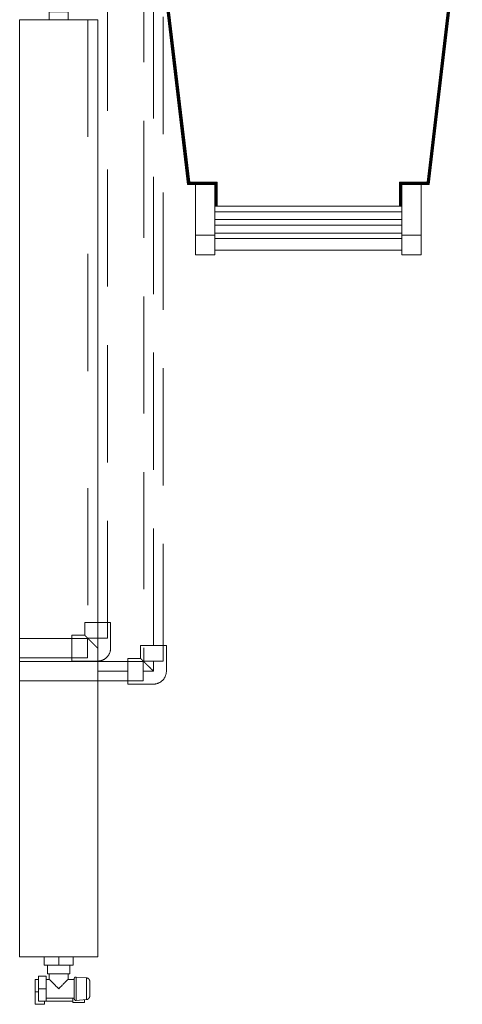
# Model space of a CAD drawing. Header units: millimetres. Extents: x -15837 to 20337, y 4737 to 43412.
# Tile 14 of 85: x 8901 to 9469, y 35956 to 37217. Entities that reach past the tile are written whole.
import ezdxf

# ---------------------------------------------------------------- set-up
doc = ezdxf.new("R2010")
doc.units = ezdxf.units.MM
doc.linetypes.add('ADSK_Скрыто', pattern=[300, 150, -150])
doc.linetypes.add('ADSK_Штриховая_ш3 п1_5', pattern=[225, 150, -75])
for name, color, linetype, lineweight in [('A-DETL-____-HDLN', 90, 'ADSK_Скрыто', 9), ('A-DETL-____-MBND', 5, 'ADSK_Штриховая_ш3 п1_5', 20), ('I-FURN-____-OTLN', 30, 'Continuous', 20), ('M-EQPM-____-OTLN', 50, 'Continuous', 20)]:
    doc.layers.add(name, color=color, linetype=linetype, lineweight=lineweight)

# ---------------------------------------------------------------- blocks, each defined once
blk = doc.blocks.new('Прямая форма - 83 new-611926-В_Этаж 03_Водопровод')
at = {"layer": 'I-FURN-____-OTLN', "color": 253}
for p, q in [((-154.7, -1230.7), (-197.3, -873.1)), ((-154.6, -1230.5), (-197.1, -873.1)), ((-154.2, -1230.1), (-196.7, -873)), ((-153.7, -1229.5), (-196.2, -873)), ((-153.1, -1228.9), (-195.5, -873)), ((-152.4, -1228.1), (-194.7, -872.9)), ((-152.1, -1227.7), (-194.3, -872.9)), ((194.3, -872.9), (152.1, -1227.7)), ((194.7, -872.9), (152.4, -1228.1)), ((195.5, -873), (153.1, -1228.9)), ((196.2, -873), (153.7, -1229.5)), ((196.7, -873), (154.2, -1230.1)), ((197.1, -873.1), (154.6, -1230.5)), ((197.3, -873.1), (154.7, -1230.7)), ((-154.7, -1230.7), (-154.8, -1230.7)), ((-154.6, -1230.5), (-154.7, -1230.7)), ((-144.7, -1230.7), (-154.7, -1230.7)), ((-154.2, -1230.1), (-154.6, -1230.5)), ((-119.5, -1230.5), (-154.6, -1230.5)), ((-153.7, -1229.5), (-154.2, -1230.1)), ((-119.1, -1230.1), (-154.2, -1230.1)), ((-153.1, -1228.9), (-153.7, -1229.5)), ((-118.5, -1229.5), (-153.7, -1229.5)), ((-152.4, -1228.1), (-153.1, -1228.9)), ((-117.8, -1228.9), (-153.1, -1228.9)), ((-152.1, -1227.7), (-152.4, -1228.1)), ((-117.1, -1228.1), (-152.4, -1228.1)), ((-116.7, -1227.7), (-152.1, -1227.7)), ((-144.7, -1295.7), (-144.7, -1230.7)), ((-144.7, -1230.7), (-119.7, -1230.7)), ((-119.5, -1230.5), (-119.7, -1230.7)), ((-119.7, -1230.7), (-119.7, -1295.7)), ((-119.7, -1230.7), (-119.7, -1230.7)), ((-119.1, -1230.1), (-119.5, -1230.5)), ((-119.5, -1258.5), (-119.5, -1230.5)), ((-118.5, -1229.5), (-119.1, -1230.1)), ((-119.1, -1258.5), (-119.1, -1230.1)), ((-117.8, -1228.9), (-118.5, -1229.5)), ((-118.5, -1258.5), (-118.5, -1229.5)), ((-117.1, -1228.1), (-117.8, -1228.9)), ((-117.8, -1258.5), (-117.8, -1228.9)), ((-116.7, -1227.7), (-117.1, -1228.1)), ((-117.1, -1258.5), (-117.1, -1228.1)), ((-116.7, -1258.5), (-116.7, -1227.7)), ((152.1, -1227.7), (116.7, -1227.7)), ((116.7, -1227.7), (117.1, -1228.1)), ((116.7, -1227.7), (116.7, -1258.5)), ((152.4, -1228.1), (117.1, -1228.1)), ((117.1, -1228.1), (117.8, -1228.9)), ((117.1, -1228.1), (117.1, -1258.5)), ((153.1, -1228.9), (117.8, -1228.9)), ((117.8, -1228.9), (118.5, -1229.5)), ((117.8, -1228.9), (117.8, -1258.5)), ((153.7, -1229.5), (118.5, -1229.5)), ((118.5, -1229.5), (119.1, -1230.1)), ((118.5, -1229.5), (118.5, -1258.5)), ((154.2, -1230.1), (119.1, -1230.1)), ((119.1, -1230.1), (119.5, -1230.5)), ((119.1, -1230.1), (119.1, -1258.5)), ((154.6, -1230.5), (119.5, -1230.5)), ((119.5, -1230.5), (119.7, -1230.7)), ((119.5, -1230.5), (119.5, -1258.5)), ((119.7, -1295.7), (119.7, -1230.7)), ((119.7, -1230.7), (144.7, -1230.7)), ((119.7, -1230.7), (119.7, -1230.7)), ((144.7, -1230.7), (144.7, -1295.7)), ((154.7, -1230.7), (144.7, -1230.7)), ((152.1, -1227.7), (152.4, -1228.1)), ((152.4, -1228.1), (153.1, -1228.9)), ((153.1, -1228.9), (153.7, -1229.5)), ((153.7, -1229.5), (154.2, -1230.1)), ((154.2, -1230.1), (154.6, -1230.5)), ((154.6, -1230.5), (154.7, -1230.7)), ((154.7, -1230.7), (154.8, -1230.7)), ((-119.7, -1258.5), (119.7, -1258.5)), ((-119.7, -1265.6), (119.7, -1265.6)), ((-119.7, -1275.6), (119.7, -1275.6)), ((-119.7, -1282.8), (119.7, -1282.8)), ((-144.7, -1320.7), (-144.7, -1295.7)), ((-144.7, -1295.7), (-119.7, -1295.7)), ((-119.7, -1292.8), (119.7, -1292.8)), ((-119.7, -1295.7), (-119.7, -1320.7)), ((119.7, -1320.7), (119.7, -1295.7)), ((119.7, -1295.7), (144.7, -1295.7)), ((144.7, -1295.7), (144.7, -1320.7)), ((-119.7, -1299.9), (119.7, -1299.9)), ((-144.7, -1320.7), (-119.7, -1320.7)), ((119.7, -1314.8), (-119.7, -1314.8)), ((119.7, -1320.7), (144.7, -1320.7))]:
    blk.add_line(p, q, dxfattribs=at)
blk = doc.blocks.new('Прямая форма - FU - 052-611927-В_Этаж 03_Водопровод')
blk.add_blockref('Прямая форма - 83 new-611926-В_Этаж 03_Водопровод', (0, 0))
blk = doc.blocks.new('83 new_ifc_RVT-1-В_Этаж 03_Водопровод')
at = {"layer": 'I-FURN-____-OTLN', "color": 253, "lineweight": 20}
blk.add_blockref('Прямая форма - FU - 052-611927-В_Этаж 03_Водопровод', (21510.3, 38236.4), dxfattribs=at)
blk = doc.blocks.new('ADSK_Полипропилен_Отвод - Универсальный-V33-В_Этаж 03_Водопровод')
at = {"layer": 'A-DETL-____-MBND', "color": 220}
for p, q in [((-16.5, 33), (-16.5, 16.5)), ((16.5, 33), (-16.5, 33)), ((16.5, 0), (16.5, 33)), ((-16.5, 16.5), (-33, 16.5)), ((-33, 16.5), (-33, -16.5)), ((-33, -16.5), (0, -16.5))]:
    blk.add_line(p, q, dxfattribs=at)
at = {"layer": 'A-DETL-____-MBND', "color": 220, "flags": 128}
blk.add_lwpolyline([(0, -16.5), (0.7, -16.5), (1.3, -16.4), (2, -16.4), (2.6, -16.3), (3.3, -16.2), (3.9, -16), (4.6, -15.9), (5.2, -15.7), (5.8, -15.4), (6.4, -15.2), (7, -14.9), (7.6, -14.6), (8.2, -14.3), (8.8, -14), (9.3, -13.6), (9.9, -13.2), (10.4, -12.8), (10.9, -12.4), (11.4, -12), (11.8, -11.5), (12.3, -11), (12.7, -10.5), (13.1, -10), (13.5, -9.5), (13.9, -8.9), (14.2, -8.4), (14.6, -7.8), (14.9, -7.2), (15.1, -6.6), (15.4, -6), (15.6, -5.4), (15.8, -4.7), (16, -4.1), (16.1, -3.5), (16.3, -2.8), (16.4, -2.2), (16.4, -1.5), (16.5, -0.8), (16.5, -0.2), (16.5, 0)], dxfattribs=at)
at = {"layer": 'A-DETL-____-MBND', "color": 220}
blk.add_open_spline([(0, 0), (-1.1, 1.1), (-3.2, 3.2), (-5.8, 5.8), (-7.5, 7.5), (-8.5, 8.5), (-9.2, 9.2), (-10, 10), (-10.7, 10.7), (-11.3, 11.3), (-12, 12), (-12.6, 12.6), (-13.2, 13.2), (-13.8, 13.8), (-14.3, 14.3), (-14.8, 14.8), (-15.2, 15.2), (-15.6, 15.6), (-15.9, 15.9), (-16.2, 16.2), (-16.4, 16.4), (-16.5, 16.5), (-16.5, 16.5)], degree=3, knots=[0, 0, 0, 0, 0.142857, 0.285714, 0.357143, 0.392857, 0.428571, 0.464286, 0.5, 0.535714, 0.571429, 0.607143, 0.642857, 0.678571, 0.714286, 0.75, 0.785714, 0.821429, 0.857143, 0.892857, 0.928571, 1, 1, 1, 1], dxfattribs=at)
blk = doc.blocks.new('ADSK_Радиатор универсальный_Боковое подключение_Клапаны - Радиатор 600х1200-1669056-В_Этаж 03_Водопровод')
at = {"layer": 'A-DETL-____-HDLN', "flags": 128}
for points in [[(-654, 0), (-654, 0), (-654, 0), (-653.9, 0), (-653.8, 0)], [(-653.8, 0), (-653.9, 0), (-653.9, 0), (-654, 0), (-654, 0), (-654, 0)], [(-628, 0), (-628, 0), (-628, 0), (-628.1, 0), (-628.2, 0), (-628.3, 0)], [(-628.2, 0), (-628.1, 0), (-628.1, 0), (-628, 0), (-628, 0), (-628, 0)], [(-649.8, -20), (-649.9, -20), (-649.9, -20), (-650, -20), (-650, -20), (-650, -20), (-650, -20)], [(-650, -20), (-650, -20), (-650, -20), (-649.9, -20), (-649.9, -20), (-649.8, -20), (-649.7, -20)], [(-632, -20), (-632, -20), (-632, -20), (-632.1, -20), (-632.1, -20), (-632.2, -20), (-632.3, -20)], [(-632.3, -20), (-632.2, -20), (-632.1, -20), (-632.1, -20), (-632, -20), (-632, -20), (-632, -20), (-632, -20)]]:
    blk.add_lwpolyline(points, dxfattribs=at)
at = {"layer": 'M-EQPM-____-OTLN'}
for p, q in [((600, 70), (-600, 70)), ((-600, 70), (-600, -30)), ((-600, 70), (600, 70)), ((-600, -30), (-600, 70)), ((600, -30), (600, 70)), ((600, 70), (600, -30)), ((-661, 50), (-645, 50)), ((-661, 38), (-661, 50)), ((-657, 38), (-661, 38)), ((-657, 46), (-641, 46)), ((-657, 36), (-657, 46)), ((-645, 50), (-629, 50)), ((-645, 50), (-645, 46)), ((-641, 46), (-625, 46)), ((-641, 46), (-641, 36)), ((-629, 46), (-629, 50)), ((-625, 36), (-625, 46)), ((-611, 20), (-611, 38.5)), ((-600, 38.5), (-611, 38.5)), ((-657, 36), (-657, 2)), ((-641, 36), (-657, 36)), ((-653, 36), (-653, 0)), ((-625, 36), (-641, 36)), ((-629, 32), (-629, 36)), ((-622, 32), (-629, 32)), ((-611, 34.5), (-622, 34.5)), ((-622, 34.5), (-622, 5.5)), ((610, 32), (600, 32)), ((610, 30.9), (610, 32)), ((610, 30.8), (610, 29.9)), ((610, 30.8), (615, 30.8)), ((615, 29.9), (610, 29.9)), ((610, 21.1), (610, 29.8)), ((617, 30.8), (615, 30.8)), ((615, 29.9), (615, 30.8)), ((615, 29.9), (615, 20.9)), ((617, 30.5), (617, 30.8)), ((617, 9.2), (617, 30.8)), ((-611, 1.5), (-611, 20)), ((-600, 20), (-611, 20)), ((610, 20.9), (610, 19.1)), ((610, 20.9), (615, 20.9)), ((615, 19.1), (610, 19.1)), ((610, 10.2), (610, 18.9)), ((615, 19.1), (615, 20.9)), ((615, 19.1), (615, 10.1)), ((617, 22.5), (622, 22.5)), ((617, 17.5), (622, 17.5)), ((622, 17.5), (622, 22.5)), ((-658.5, 2), (-658.5, -13)), ((-653, 2), (-658.5, 2)), ((-653, 0), (-629, 0)), ((-629, 0), (-629, 8)), ((-629, 8), (-622, 8)), ((-622, 5.5), (-611, 5.5)), ((-600, 1.5), (-611, 1.5)), ((600, 8), (610, 8)), ((610, 10.1), (610, 9.2)), ((610, 10.1), (615, 10.1)), ((615, 9.2), (610, 9.2)), ((610, 8), (610, 9.1)), ((615, 9.2), (615, 10.1)), ((615, 9.2), (617, 9.2)), ((617, 9.2), (617, 9.5)), ((-656, -2.3), (-654.9, -15.8)), ((-656, -2.3), (-626, -2.3)), ((-627.1, -15.8), (-626, -2.3)), ((-658.5, -13), (-655.2, -13)), ((-654.9, -15.8), (-627.1, -15.8)), ((-600, -30), (600, -30)), ((600, -30), (-600, -30))]:
    blk.add_line(p, q, dxfattribs=at)
at = {"layer": 'M-EQPM-____-OTLN', "flags": 128}
for points in [[(615, 30.8), (615.5, 30.7), (616, 30.6)], [(617, 29.9), (617.8, 29), (618.6, 27.5), (619.6, 24.3), (619.8, 22.5)], [(617, 10.1), (617.8, 11), (618.6, 12.5), (619.6, 15.7), (619.8, 17.5)], [(615, 9.2), (615.5, 9.3), (616, 9.4)], [(-656, -2.3), (-656, -2.3), (-656, -2.2), (-656, -2.1), (-656, -2), (-656, -1.9), (-656, -1.9), (-656, -1.8), (-656, -1.7), (-656, -1.6), (-655.9, -1.5), (-655.9, -1.5), (-655.9, -1.4), (-655.9, -1.3), (-655.9, -1.2), (-655.8, -1.2), (-655.8, -1.1), (-655.7, -1), (-655.7, -1), (-655.7, -0.9), (-655.6, -0.8), (-655.6, -0.8), (-655.5, -0.7), (-655.5, -0.6), (-655.4, -0.6), (-655.4, -0.5), (-655.3, -0.5), (-655.2, -0.4), (-655.2, -0.4), (-655.1, -0.3), (-655, -0.3), (-655, -0.2), (-654.9, -0.2), (-654.8, -0.2), (-654.7, -0.1), (-654.7, -0.1), (-654.6, -0.1), (-654.5, -0.1), (-654.4, 0), (-654.4, 0), (-654.3, 0), (-654.2, 0), (-654.1, 0), (-654, 0), (-654, 0)], [(-654, 0), (-654, 0), (-654, 0), (-653.9, 0), (-653.8, 0), (-653.7, 0), (-653.6, 0), (-653.5, 0), (-653.3, 0), (-653.2, 0), (-653, 0), (-652.8, 0), (-652.5, 0), (-652.3, 0), (-652, 0), (-651.7, 0)], [(-628, 0), (-628, 0), (-628, 0), (-628.1, 0), (-628.2, 0), (-628.3, 0), (-628.4, 0), (-628.5, 0), (-628.7, 0), (-628.8, 0), (-629, 0), (-629.2, 0), (-629.5, 0), (-629.7, 0), (-630, 0), (-630.3, 0), (-630.6, 0), (-630.9, 0), (-631.2, 0), (-631.6, 0), (-631.9, 0), (-632.3, 0), (-632.7, 0), (-633.1, 0), (-633.5, 0), (-634, 0), (-634.4, 0), (-634.9, 0), (-635.3, 0), (-635.8, 0), (-636.3, 0), (-636.8, 0), (-637.3, 0), (-637.8, 0), (-638.3, 0), (-638.8, 0), (-639.3, 0), (-639.8, 0), (-640.3, 0), (-640.9, 0), (-641.4, 0), (-641.9, 0), (-642.4, 0), (-642.9, 0), (-643.4, 0), (-644, 0), (-644.5, 0), (-645, 0), (-645.4, 0), (-645.9, 0), (-646.4, 0), (-646.9, 0), (-647.3, 0), (-647.8, 0), (-648.2, 0), (-648.7, 0), (-649.1, 0), (-649.5, 0), (-649.9, 0), (-650.2, 0), (-650.6, 0), (-650.9, 0), (-651.3, 0), (-651.6, 0), (-651.9, 0), (-652.1, 0), (-652.4, 0), (-652.6, 0), (-652.9, 0), (-653.1, 0), (-653.2, 0), (-653.4, 0), (-653.6, 0), (-653.7, 0), (-653.8, 0), (-653.9, 0), (-653.9, 0), (-654, 0), (-654, 0), (-654, 0)], [(-630.4, 0), (-630.1, 0), (-629.9, 0), (-629.6, 0), (-629.4, 0), (-629.1, 0), (-628.9, 0), (-628.8, 0), (-628.6, 0), (-628.4, 0), (-628.3, 0), (-628.2, 0), (-628.1, 0), (-628.1, 0), (-628, 0), (-628, 0), (-628, 0)], [(-628, 0), (-627.9, 0), (-627.8, 0), (-627.8, 0), (-627.7, 0), (-627.6, 0), (-627.5, -0.1), (-627.4, -0.1), (-627.4, -0.1), (-627.3, -0.1), (-627.2, -0.2), (-627.1, -0.2), (-627.1, -0.2), (-627, -0.3), (-626.9, -0.3), (-626.9, -0.3), (-626.8, -0.4), (-626.7, -0.4), (-626.7, -0.5), (-626.6, -0.6), (-626.6, -0.6), (-626.5, -0.7), (-626.5, -0.7), (-626.4, -0.8), (-626.4, -0.9), (-626.3, -0.9), (-626.3, -1), (-626.2, -1.1), (-626.2, -1.1), (-626.2, -1.2), (-626.1, -1.3), (-626.1, -1.4), (-626.1, -1.4), (-626.1, -1.5), (-626, -1.6), (-626, -1.7), (-626, -1.7), (-626, -1.8), (-626, -1.9), (-626, -2), (-626, -2.1), (-626, -2.1), (-626, -2.2), (-626, -2.3), (-626, -2.3)], [(-650, -20), (-650.2, -20), (-650.4, -20), (-650.6, -20), (-650.8, -19.9), (-651, -19.9), (-651.2, -19.9), (-651.4, -19.8), (-651.6, -19.7), (-651.8, -19.7), (-651.9, -19.6), (-652.1, -19.5), (-652.3, -19.4), (-652.5, -19.3), (-652.7, -19.2), (-652.8, -19.1), (-653, -19), (-653.1, -18.9), (-653.3, -18.8), (-653.4, -18.6), (-653.6, -18.5), (-653.7, -18.3), (-653.9, -18.2), (-654, -18), (-654.1, -17.9), (-654.2, -17.7), (-654.3, -17.5), (-654.4, -17.4), (-654.5, -17.2), (-654.6, -17), (-654.7, -16.8), (-654.7, -16.6), (-654.8, -16.4), (-654.8, -16.2), (-654.9, -16), (-654.9, -15.8)], [(-646.2, -20), (-646.3, -20), (-646.6, -20), (-646.9, -20), (-647.1, -20), (-647.4, -20), (-647.6, -20), (-647.9, -20), (-648.1, -20), (-648.3, -20), (-648.5, -20), (-648.7, -20), (-648.9, -20), (-649.1, -20), (-649.2, -20), (-649.4, -20), (-649.5, -20), (-649.6, -20), (-649.7, -20), (-649.8, -20), (-649.9, -20), (-649.9, -20), (-650, -20), (-650, -20), (-650, -20), (-650, -20)], [(-650, -20), (-650, -20), (-650, -20), (-649.9, -20), (-649.9, -20), (-649.8, -20), (-649.7, -20), (-649.6, -20), (-649.5, -20), (-649.4, -20), (-649.3, -20), (-649.1, -20), (-649, -20), (-648.8, -20), (-648.6, -20), (-648.4, -20), (-648.2, -20), (-648, -20), (-647.8, -20), (-647.5, -20), (-647.3, -20), (-647, -20), (-646.7, -20), (-646.5, -20), (-646.2, -20), (-645.9, -20), (-645.6, -20), (-645.2, -20), (-644.9, -20), (-644.6, -20), (-644.3, -20), (-643.9, -20), (-643.6, -20), (-643.2, -20), (-642.9, -20), (-642.5, -20), (-642.2, -20), (-641.8, -20), (-641.5, -20), (-641.1, -20), (-640.7, -20), (-640.4, -20), (-640, -20), (-639.7, -20), (-639.3, -20), (-639, -20), (-638.6, -20), (-638.3, -20), (-637.9, -20), (-637.6, -20), (-637.3, -20), (-636.9, -20), (-636.6, -20), (-636.3, -20), (-636, -20), (-635.7, -20), (-635.4, -20), (-635.1, -20), (-634.9, -20), (-634.6, -20), (-634.4, -20), (-634.1, -20), (-633.9, -20), (-633.7, -20), (-633.5, -20), (-633.3, -20), (-633.1, -20), (-632.9, -20), (-632.8, -20), (-632.6, -20), (-632.5, -20), (-632.4, -20), (-632.3, -20), (-632.2, -20), (-632.1, -20), (-632.1, -20), (-632, -20), (-632, -20), (-632, -20), (-632, -20)], [(-632, -20), (-632, -20), (-632, -20), (-632.1, -20), (-632.1, -20), (-632.2, -20), (-632.3, -20), (-632.4, -20), (-632.5, -20), (-632.6, -20), (-632.7, -20), (-632.9, -20), (-633, -20), (-633.2, -20), (-633.4, -20), (-633.6, -20), (-633.8, -20), (-634, -20), (-634.2, -20), (-634.5, -20), (-634.7, -20), (-635, -20), (-635.3, -20), (-635.5, -20), (-635.8, -20)], [(-627.1, -15.8), (-627.1, -16), (-627.2, -16.2), (-627.2, -16.4), (-627.3, -16.6), (-627.3, -16.8), (-627.4, -17), (-627.5, -17.2), (-627.6, -17.4), (-627.7, -17.5), (-627.8, -17.7), (-627.9, -17.9), (-628, -18), (-628.1, -18.2), (-628.3, -18.3), (-628.4, -18.5), (-628.6, -18.6), (-628.7, -18.8), (-628.9, -18.9), (-629, -19), (-629.2, -19.1), (-629.3, -19.2), (-629.5, -19.3), (-629.7, -19.4), (-629.9, -19.5), (-630.1, -19.6), (-630.2, -19.7), (-630.4, -19.7), (-630.6, -19.8), (-630.8, -19.9), (-631, -19.9), (-631.2, -19.9), (-631.4, -20), (-631.6, -20), (-631.8, -20), (-632, -20)]]:
    blk.add_lwpolyline(points, dxfattribs=at)
at = {"layer": 'M-EQPM-____-OTLN'}
for points, knots in [([(-641, 20), (-640.2, 20.8), (-638.7, 22.3), (-636.8, 24.2), (-635.5, 25.5), (-634.8, 26.2), (-634.3, 26.7), (-633.8, 27.2), (-633.3, 27.7), (-632.8, 28.2), (-632.3, 28.7), (-631.8, 29.2), (-631.4, 29.6), (-631, 30), (-630.6, 30.4), (-630.3, 30.7), (-629.9, 31.1), (-629.7, 31.3), (-629.4, 31.6), (-629.2, 31.8), (-629.1, 31.9), (-629, 32), (-629, 32)], [0, 0, 0, 0, 0.142857, 0.285714, 0.357143, 0.392857, 0.428571, 0.464286, 0.5, 0.535714, 0.571429, 0.607143, 0.642857, 0.678571, 0.714286, 0.75, 0.785714, 0.821429, 0.857143, 0.892857, 0.928571, 1, 1, 1, 1]), ([(-629, 8), (-629, 8), (-629.1, 8.1), (-629.2, 8.2), (-629.4, 8.4), (-629.7, 8.7), (-629.9, 8.9), (-630.3, 9.3), (-630.6, 9.6), (-631, 10), (-631.4, 10.4), (-631.8, 10.8), (-632.3, 11.3), (-632.8, 11.8), (-633.4, 12.4), (-634.1, 13.1), (-634.8, 13.8), (-635.5, 14.5), (-636.8, 15.8), (-638.7, 17.7), (-640.2, 19.2), (-641, 20)], [0, 0, 0, 0, 0.071429, 0.107143, 0.142857, 0.178571, 0.214286, 0.25, 0.285714, 0.321429, 0.357143, 0.392857, 0.428571, 0.464286, 0.5, 0.571429, 0.607143, 0.642857, 0.714286, 0.857143, 1, 1, 1, 1])]:
    blk.add_open_spline(points, degree=3, knots=knots, dxfattribs=at)
blk = doc.blocks.new('ADSK_Полипропилен_Отвод - Универсальный-V38-В_Этаж 03_Водопровод')
at = {"layer": 'A-DETL-____-HDLN', "color": 140}
for p, q in [((-16.5, 33), (-16.5, 16.5)), ((0, 33), (-16.5, 33)), ((-16.5, 16.5), (-33, 16.5)), ((-33, 16.5), (-33, -16.5)), ((-33, -16.5), (0, -16.5))]:
    blk.add_line(p, q, dxfattribs=at)
blk.add_open_spline([(0, 0), (-1.1, 1.1), (-3.2, 3.2), (-5.8, 5.8), (-7.5, 7.5), (-8.5, 8.5), (-9.2, 9.2), (-10, 10), (-10.7, 10.7), (-11.3, 11.3), (-12, 12), (-12.6, 12.6), (-13.2, 13.2), (-13.8, 13.8), (-14.3, 14.3), (-14.8, 14.8), (-15.2, 15.2), (-15.6, 15.6), (-15.9, 15.9), (-16.2, 16.2), (-16.4, 16.4), (-16.5, 16.5), (-16.5, 16.5)], degree=3, knots=[0, 0, 0, 0, 0.142857, 0.285714, 0.357143, 0.392857, 0.428571, 0.464286, 0.5, 0.535714, 0.571429, 0.607143, 0.642857, 0.678571, 0.714286, 0.75, 0.785714, 0.821429, 0.857143, 0.892857, 0.928571, 1, 1, 1, 1], dxfattribs=at)
at = {"layer": 'A-DETL-____-MBND', "color": 150}
for p, q in [((16.5, 33), (0, 33)), ((16.5, 0), (16.5, 33))]:
    blk.add_line(p, q, dxfattribs=at)
at = {"layer": 'A-DETL-____-MBND', "color": 150, "flags": 128}
blk.add_lwpolyline([(0, -16.5), (0.7, -16.5), (1.3, -16.4), (2, -16.4), (2.6, -16.3), (3.3, -16.2), (3.9, -16), (4.6, -15.9), (5.2, -15.7), (5.8, -15.4), (6.4, -15.2), (7, -14.9), (7.6, -14.6), (8.2, -14.3), (8.8, -14), (9.3, -13.6), (9.9, -13.2), (10.4, -12.8), (10.9, -12.4), (11.4, -12), (11.8, -11.5), (12.3, -11), (12.7, -10.5), (13.1, -10), (13.5, -9.5), (13.9, -8.9), (14.2, -8.4), (14.6, -7.8), (14.9, -7.2), (15.1, -6.6), (15.4, -6), (15.6, -5.4), (15.8, -4.7), (16, -4.1), (16.1, -3.5), (16.3, -2.8), (16.4, -2.2), (16.4, -1.5), (16.5, -0.8), (16.5, -0.2), (16.5, 0)], dxfattribs=at)

msp = doc.modelspace()

# ---------------------------------------------------------------- linework, layer by layer
at = {"layer": 'A-DETL-____-HDLN', "color": 140}
for p, q in [((8988.8, 37216.8), (8988.8, 36424.9)), ((8988.3, 36424.4), (8901.4, 36424.4)), ((8988.3, 36399.4), (8988.3, 36424.4)), ((8988.8, 36424.9), (9013.8, 36424.9)), ((8901.4, 36399.4), (8988.3, 36399.4))]:
    msp.add_line(p, q, dxfattribs=at)
at = {"layer": 'A-DETL-____-HDLN', "color": 210}
for p, q in [((9001.3, 36394.9), (8901.4, 36394.9)), ((9059.8, 36369.9), (9059.8, 36394.9)), ((9060.3, 36395.4), (9085.3, 36395.4)), ((8901.4, 36369.9), (9001.3, 36369.9))]:
    msp.add_line(p, q, dxfattribs=at)
at = {"layer": 'A-DETL-____-MBND', "color": 150}
msp.add_line((9013.8, 36424.9), (9013.8, 39172.5), dxfattribs=at)
at = {"layer": 'A-DETL-____-MBND', "color": 220}
for p, q in [((9060.3, 39112.4), (9060.3, 36395.4)), ((9085.3, 36395.4), (9085.3, 39112.4)), ((9072.8, 36415.4), (9072.8, 39092.4)), ((9059.8, 36394.9), (9001.3, 36394.9)), ((9072.8, 36382.4), (9072.8, 36395.4)), ((9001.3, 36382.4), (9039.8, 36382.4)), ((9059.8, 36382.4), (9072.8, 36382.4)), ((9001.3, 36369.9), (9059.8, 36369.9))]:
    msp.add_line(p, q, dxfattribs=at)

# ---------------------------------------------------------------- block references
at = {"lineweight": 9}
msp.add_blockref('83 new_ifc_RVT-1-В_Этаж 03_Водопровод', (-12239, 0), dxfattribs=at)
at = {"layer": 'A-DETL-____-HDLN', "rotation": 89.9999999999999}
msp.add_blockref('ADSK_Радиатор универсальный_Боковое подключение_Клапаны - Радиатор 600х1200-1669056-В_Этаж 03_Водопровод', (8971.3, 36616.8), dxfattribs=at)
at = {"layer": 'A-DETL-____-HDLN', "color": 140}
msp.add_blockref('ADSK_Полипропилен_Отвод - Универсальный-V38-В_Этаж 03_Водопровод', (9001.3, 36411.9), dxfattribs=at)
at = {"layer": 'A-DETL-____-MBND', "color": 220}
msp.add_blockref('ADSK_Полипропилен_Отвод - Универсальный-V33-В_Этаж 03_Водопровод', (9072.8, 36382.4), dxfattribs=at)

doc.saveas('drawing.dxf')
